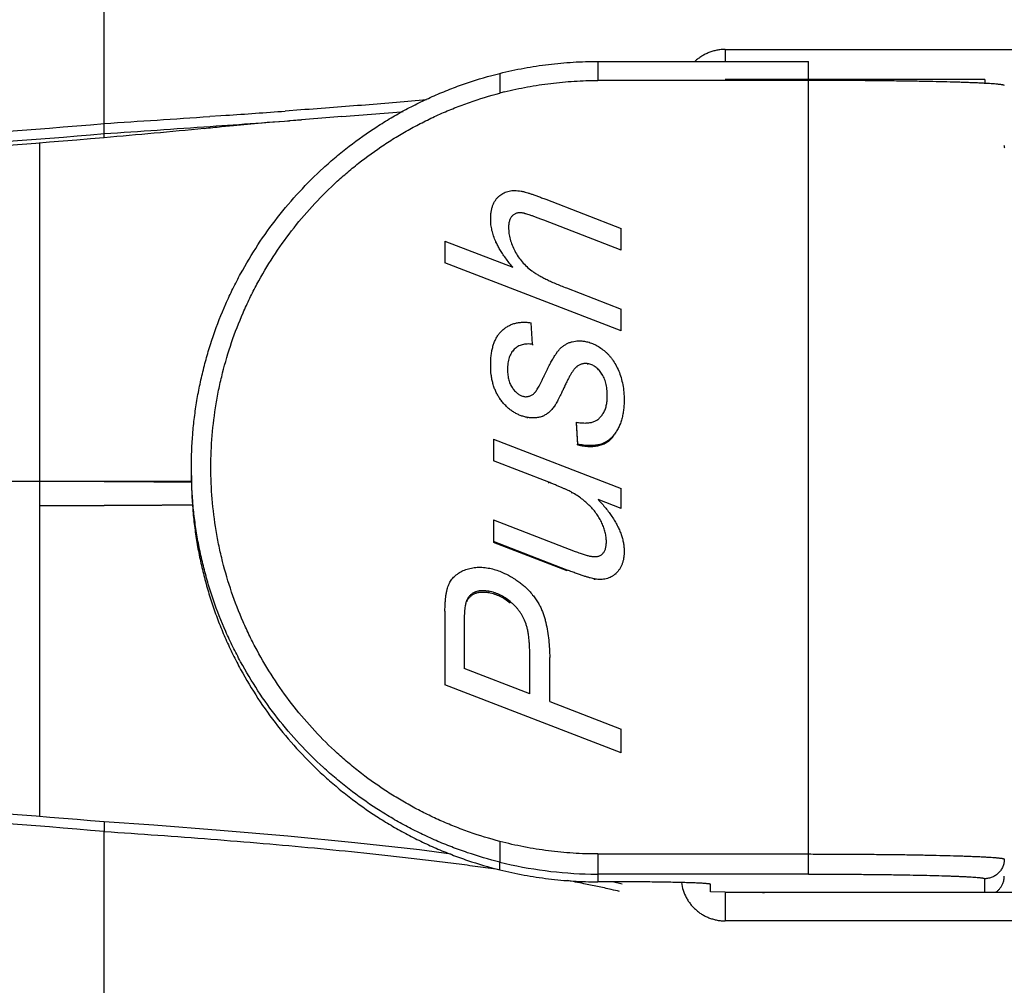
# Paper-space layout 'DRW0010_1_1' of a CAD drawing. Header units: millimetres. Extents: x 0 to 420, y 0 to 297.
# Tile 56 of 108: x 158.91 to 161.92, y 162.65 to 165.61. Entities that reach past the tile are written whole.
import ezdxf

# ---------------------------------------------------------------- set-up
doc = ezdxf.new("R2010")
doc.units = ezdxf.units.MM
doc.header["$LTSCALE"] = 23.1
doc.layers.get('0').update_dxf_attribs({"linetype": 'CONTINUOUS'})
doc.layers.add('COURBES', color=7, linetype='CONTINUOUS')
doc.layers.add('DIM_PILOTEES', color=7, linetype='CONTINUOUS')
doc.styles.get("Standard").update_dxf_attribs({"font": 'txt', "width": 0.7})
doc.dimstyles.new('DIMSTYLE_6', dxfattribs={"dimtxt": 2.5, "dimasz": 3.5, "dimexe": 2, "dimexo": 0, "dimtad": 1, "dimlfac": 3.333333, "dimdsep": 46, "dimtxsty": 'Standard', "dimblk": '_FILLED', "dimblk1": '_FILLED', "dimblk2": '_FILLED', "dimcen": 0.09, "dimazin": 2, "dimtp": 0.2, "dimtm": 0.2, "dimtfac": 1, "dimtofl": 0, "dimtmove": 0, "dimatfit": 3, "dimldrblk": '_FILLED', "dimfxl": 0, "dimtolj": 1, "dimarcsym": 0})

# ---------------------------------------------------------------- blocks, each defined once
blk = doc.blocks.new('_FILLED')
at = {"color": 0, "linetype": 'ByBlock'}
blk.add_solid([(0, 0), (-1, 0.14286), (-1, -0.14286)], dxfattribs=at)
blk = doc.blocks.new('*D13')
at = {"layer": 'DIM_PILOTEES', "color": 2, "linetype": 'Continuous'}
for p, q in [((157.3808, 157.7826), (157.3808, 165.2826)), ((157.3808, 165.2826), (157.3808, 155.6826)), ((157.3808, 144.6294), (157.3808, 155.6826)), ((149.4896, 153.5826), (159.3808, 153.5826)), ((157.3808, 153.5826), (157.3808, 144.6294))]:
    blk.add_line(p, q, dxfattribs=at)
at = {"layer": 'DIM_PILOTEES', "color": 2, "linetype": 'Continuous', "xscale": 3.5, "yscale": 3.5, "zscale": 3.5}
for p, rotation in [((157.3808, 157.7826), 270), ((157.3808, 153.5826), 90)]:
    blk.add_blockref('_FILLED', p, dxfattribs=dict(at, rotation=rotation))
at = {"layer": 'DIM_PILOTEES', "color": 2, "linetype": 'Continuous', "insert": (154.2558, 148.0222), "char_height": 2.5, "width": 5.089286, "attachment_point": 3, "rotation": 90, "line_spacing_factor": 0.9}
blk.add_mtext('{\\ftxt;\\W0.0001;\\H0.0001;\\~}{\\ftxt;\\W1.3571428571;\\H2.5; }{\\ftxt;\\W0.0001;\\H0.0001;\\~}', dxfattribs=at)

psp = doc.layouts.new('DRW0010_1_1')

# ---------------------------------------------------------------- linework, layer by layer
at = {"color": 7, "linetype": 'Continuous'}
for p, q in [((159.1681, 165.248), (159.1681, 167.2901)), ((161.0696, 165.5173), (162.5104, 165.5173)), ((161.0696, 165.5173), (161.0696, 165.4808)), ((160.6796, 165.4808), (161.3246, 165.4808)), ((160.6796, 165.4808), (160.6796, 165.4224)), ((161.3246, 162.9916), (161.3246, 165.4808)), ((160.3796, 165.4441), (160.3796, 165.3838)), ((161.3246, 165.4224), (160.6796, 165.4224)), ((161.8646, 165.425), (161.0696, 165.425)), ((161.8646, 165.425), (161.8646, 165.4148)), ((159.7702, 165.332), (159.722, 165.3285)), ((159.525, 165.3145), (159.491, 165.3121)), ((159.5404, 165.3155), (159.525, 165.3145)), ((159.8957, 165.3115), (159.7353, 165.2991)), ((158.9695, 165.2316), (158.9695, 163.1677)), ((160.5205, 165.0583), (160.7514, 164.9693)), ((160.7514, 164.9027), (160.5146, 164.9941)), ((160.7514, 164.9027), (160.7514, 164.9693)), ((160.2114, 164.9301), (160.4188, 164.8505)), ((160.2114, 164.9301), (160.2114, 164.8635)), ((160.3672, 164.9264), (160.3672, 164.9288)), ((160.7514, 164.6556), (160.2114, 164.8635)), ((160.5835, 164.7868), (160.7514, 164.7223)), ((160.7514, 164.6556), (160.7514, 164.7223)), ((160.4796, 164.6144), (160.4752, 164.6804)), ((160.4238, 164.5967), (160.4238, 164.599)), ((160.4796, 164.6144), (160.4796, 164.6121)), ((160.6167, 164.5447), (160.6167, 164.5471)), ((160.6494, 164.5523), (160.6494, 164.5547)), ((160.691, 164.5229), (160.691, 164.5252)), ((160.5787, 164.4849), (160.5787, 164.4872)), ((160.3796, 164.4454), (160.3796, 164.4478)), ((160.3845, 164.4387), (160.3845, 164.4411)), ((160.5469, 164.4253), (160.5469, 164.4229)), ((160.4641, 164.388), (160.4641, 164.3903)), ((160.5113, 164.392), (160.5113, 164.3944)), ((160.6137, 164.3757), (160.6177, 164.3084)), ((160.6137, 164.3757), (160.6137, 164.3734)), ((160.6137, 164.3734), (160.6177, 164.306)), ((160.7269, 164.3316), (160.7269, 164.334)), ((160.3602, 164.3236), (160.7514, 164.1729)), ((160.3602, 164.3236), (160.3602, 164.2569)), ((160.6177, 164.306), (160.6177, 164.3084)), ((159.4346, 164.2126), (159.4346, 164.2362)), ((160.5293, 164.1918), (160.3602, 164.2569)), ((160.5293, 164.1894), (160.5293, 164.1918)), ((160.7514, 164.1114), (160.7514, 164.1729)), ((160.6004, 164.1582), (160.6004, 164.1605)), ((160.7514, 164.1114), (160.6807, 164.1386)), ((160.3602, 164.0765), (160.6103, 163.9801)), ((160.3602, 164.0765), (160.3602, 164.0098)), ((160.586, 163.9229), (160.3602, 164.0098)), ((160.586, 163.9205), (160.3602, 164.0075)), ((160.586, 163.9205), (160.586, 163.9229)), ((160.7344, 163.9096), (160.7344, 163.9119)), ((160.6707, 163.8931), (160.6707, 163.8954)), ((160.3029, 163.8549), (160.3029, 163.8509)), ((160.3459, 163.8577), (160.3459, 163.8538)), ((160.3796, 163.8428), (160.3796, 163.8467)), ((160.2781, 163.8303), (160.2781, 163.8263)), ((160.4107, 163.8267), (160.4107, 163.8228)), ((160.2114, 163.7971), (160.2114, 163.5717)), ((160.27, 163.7595), (160.27, 163.6211)), ((160.4563, 163.7668), (160.4563, 163.7629)), ((160.4711, 163.5436), (160.4711, 163.6626)), ((160.5323, 163.52), (160.5323, 163.6551)), ((160.4711, 163.5436), (160.27, 163.6211)), ((160.7514, 163.3635), (160.2114, 163.5717)), ((160.5323, 163.52), (160.7514, 163.4357)), ((160.7514, 163.3635), (160.7514, 163.4357)), ((159.1681, 163.1513), (159.1681, 163.122)), ((159.1681, 163.1513), (159.1681, 163.122)), ((159.1681, 160.9422), (159.1681, 163.122)), ((160.3796, 163.0918), (160.3796, 163.0283)), ((160.3795, 163.0047), (160.3795, 163.0283)), ((160.6796, 163.0532), (161.3246, 163.0532)), ((160.6796, 163.0532), (160.6796, 162.9681)), ((161.3246, 162.9916), (160.6796, 162.9916)), ((160.7246, 162.9681), (160.6796, 162.9681)), ((160.7546, 162.9607), (160.7244, 162.9676)), ((161.8646, 162.9359), (161.8646, 162.9775)), ((161.0246, 162.9373), (161.0246, 162.9602)), ((161.0696, 162.9359), (161.0246, 162.9373)), ((161.0696, 162.9359), (162.4864, 162.9359)), ((161.0696, 162.9359), (161.0696, 162.8482)), ((162.5226, 162.8482), (161.0696, 162.8482))]:
    psp.add_line(p, q, dxfattribs=at)
for points in [[(159.8957, 165.3115), (160.0775, 165.3265), (160.0836, 165.327)], [(159.5271, 165.281), (159.5633, 165.2845), (159.617, 165.2894), (159.6744, 165.2942), (159.7353, 165.2991)], [(160.2303, 163.0529), (160.1333, 163.0656), (159.9356, 163.0877), (159.7301, 163.1077), (159.5224, 163.1255), (159.3193, 163.141), (159.1681, 163.1513)]]:
    psp.add_lwpolyline(points, dxfattribs=at)
for centre, radius, start, end in [((160.6807, 164.2311), 1.1913, 103.9698, 104.6395), ((156.0264, 216.0445), 50.8505, 273.96255, 274.16764), ((156.9725, 190.4651), 25.2701, 271.93521, 274.98446), ((153.5195, 252.5888), 87.4807, 273.702163, 273.914115), ((156.0814, 214.2854), 49.1223, 273.98215, 274.30856), ((156.9725, 190.4644), 25.3001, 271.93521, 274.97853), ((153.7451, 247.8387), 82.7568, 273.757211, 273.982492), ((156.1656, 199.8787), 34.7606, 274.95523, 275.46053), ((157.0811, 190.1829), 25.0218, 275.48635, 275.60997), ((156.9725, 190.4526), 25.3001, 271.93448, 274.97854), ((160.4451, 164.5937), 0.0861, 133.6253, 139.5206), ((160.4951, 164.5273), 0.1403, 214.5234, 217.9057), ((156.9725, 137.9467), 25.3001, 85.02147, 88.06479), ((156.9725, 137.9475), 25.2701, 85.01554, 88.06479), ((160.6804, 164.241), 1.2494, 256.0686, 268.993), ((159.8667, 159.0687), 3.969, 78.81, 79.5658), ((160.6796, 164.2231), 1.2315, 269.0162, 269.9997), ((159.9812, 159.6511), 3.3754, 78.083, 78.7981), ((160.0853, 160.1463), 2.8694, 77.2031, 78.0753), ((160.1745, 160.5421), 2.4636, 76.5857, 77.1861), ((161.1901, 162.9931), 0.058, 263.9237, 269.9536)]:
    psp.add_arc(centre, radius, start, end, dxfattribs=at)
for points, knots in [([(161.0696, 165.5173), (161.0653, 165.5173), (161.0569, 165.5169), (161.0444, 165.5151), (161.032, 165.5121), (161.02, 165.508), (161.0085, 165.5028), (160.9974, 165.4966), (160.987, 165.4894), (160.9806, 165.4839), (160.9775, 165.4811)], [0, 0, 0, 0, 0.12503, 0.250073, 0.375174, 0.500309, 0.625414, 0.750421, 0.875282, 1, 1, 1, 1]), ([(160.3796, 165.444), (160.4041, 165.4501), (160.4535, 165.4608), (160.5284, 165.4723), (160.6038, 165.4792), (160.6543, 165.4808), (160.6796, 165.4808)], [0, 0, 0, 0, 0.25, 0.500006, 0.750005, 1, 1, 1, 1]), ([(159.4346, 164.2362), (159.4346, 164.2706), (159.4367, 164.3222), (159.4438, 164.3906), (159.4513, 164.4418), (159.4609, 164.4925), (159.4726, 164.5429), (159.4863, 164.5927), (159.5074, 164.6582), (159.5326, 164.7223), (159.5616, 164.7847), (159.5932, 164.8459), (159.6375, 164.9198), (159.6977, 165.0038), (159.7648, 165.0825), (159.8258, 165.1432), (159.8776, 165.1886), (159.9312, 165.2319), (159.9874, 165.2717), (160.046, 165.308), (160.091, 165.3333), (160.137, 165.3568), (160.184, 165.3783), (160.2318, 165.3979), (160.2966, 165.4213), (160.3462, 165.4358), (160.3795, 165.4441)], [0, 0, 0, 0, 0.062427, 0.093685, 0.124954, 0.156225, 0.187489, 0.218745, 0.249995, 0.312472, 0.343718, 0.374967, 0.437458, 0.499952, 0.562449, 0.624945, 0.656197, 0.687448, 0.749937, 0.781193, 0.812456, 0.843728, 0.875008, 0.906286, 0.937553, 1, 1, 1, 1]), ([(160.3931, 165.3871), (160.4165, 165.393), (160.4636, 165.4032), (160.5352, 165.4142), (160.6072, 165.4209), (160.6554, 165.4224), (160.6796, 165.4224)], [0, 0, 0, 0, 0.25, 0.500006, 0.750005, 1, 1, 1, 1]), ([(161.9246, 165.4067), (161.9246, 165.4067), (161.9245, 165.4069), (161.9244, 165.4071), (161.9241, 165.4073), (161.9238, 165.4074), (161.9234, 165.4076), (161.9229, 165.4078), (161.9223, 165.408), (161.9213, 165.4083), (161.9199, 165.4086), (161.9179, 165.409), (161.9156, 165.4094), (161.9129, 165.4097), (161.9098, 165.4101), (161.9064, 165.4105), (161.9027, 165.4109), (161.897, 165.4114), (161.889, 165.412), (161.8784, 165.4127), (161.8665, 165.4134), (161.8533, 165.4141), (161.8388, 165.4148), (161.823, 165.4154), (161.8061, 165.416), (161.7812, 165.4169), (161.7475, 165.4178), (161.704, 165.4189), (161.6568, 165.4198), (161.6065, 165.4205), (161.5534, 165.4212), (161.4982, 165.4217), (161.4412, 165.4221), (161.3832, 165.4223), (161.3442, 165.4224), (161.3246, 165.4224)], [0, 0, 0, 0, 0.00033, 0.000723, 0.00122, 0.00184, 0.002593, 0.003485, 0.004518, 0.005694, 0.00848, 0.011848, 0.015797, 0.020329, 0.025442, 0.031133, 0.037401, 0.044243, 0.05964, 0.077305, 0.097207, 0.119291, 0.143489, 0.169738, 0.197971, 0.228123, 0.293921, 0.366561, 0.445298, 0.52934, 0.617898, 0.710157, 0.805213, 0.902137, 1, 1, 1, 1]), ([(160.3796, 163.0918), (160.3482, 163.1), (160.3016, 163.1142), (160.2408, 163.137), (160.1959, 163.156), (160.1519, 163.1767), (160.1087, 163.1993), (160.0665, 163.2236), (160.0116, 163.2583), (159.959, 163.2964), (159.9088, 163.3376), (159.8603, 163.3808), (159.8032, 163.4385), (159.7405, 163.5131), (159.6842, 163.5926), (159.6428, 163.6625), (159.6133, 163.7202), (159.5861, 163.7792), (159.5568, 163.8549), (159.5337, 163.9328), (159.5192, 163.996), (159.5072, 164.0598), (159.4972, 164.1404), (159.4932, 164.2378), (159.4972, 164.3351), (159.5072, 164.4157), (159.5192, 164.4795), (159.5337, 164.5427), (159.5567, 164.6206), (159.5861, 164.6963), (159.6132, 164.7553), (159.6428, 164.8131), (159.6842, 164.8829), (159.7405, 164.9625), (159.8032, 165.0371), (159.8603, 165.0947), (159.9088, 165.138), (159.9589, 165.1791), (160.0116, 165.2172), (160.0665, 165.2519), (160.1087, 165.2762), (160.1519, 165.2988), (160.1959, 165.3196), (160.2408, 165.3385), (160.3016, 165.3613), (160.3482, 165.3756), (160.3796, 165.3838)], [0, 0, 0, 0, 0.031225, 0.046859, 0.062498, 0.078138, 0.093774, 0.109406, 0.125034, 0.156279, 0.171905, 0.187531, 0.218779, 0.250027, 0.281273, 0.312519, 0.328145, 0.343771, 0.375016, 0.40626, 0.421885, 0.43751, 0.468754, 0.499997, 0.53124, 0.562484, 0.578109, 0.593734, 0.624978, 0.656223, 0.671848, 0.687474, 0.71872, 0.749967, 0.781215, 0.812463, 0.82809, 0.843716, 0.874962, 0.890591, 0.906223, 0.92186, 0.937501, 0.953141, 0.968775, 1, 1, 1, 1]), ([(160.1552, 165.3628), (160.1244, 165.3601), (160.062, 165.3548), (159.967, 165.347), (159.8694, 165.3394), (159.8035, 165.3345), (159.7702, 165.332)], [0, 0, 0, 0, 0.239584, 0.486638, 0.740375, 1, 1, 1, 1]), ([(161.9258, 165.215), (161.9254, 165.2164), (161.9248, 165.2192), (161.9246, 165.222), (161.9246, 165.2234)], [0, 0, 0, 0, 0.507023, 1, 1, 1, 1]), ([(160.379, 165.0698), (160.381, 165.0715), (160.3854, 165.0746), (160.3924, 165.0785), (160.3999, 165.0815), (160.4079, 165.0837), (160.4164, 165.085), (160.4254, 165.0854), (160.4349, 165.0849), (160.4413, 165.084), (160.4446, 165.0834)], [0, 0, 0, 0, 0.115851, 0.231132, 0.347515, 0.466651, 0.59011, 0.719329, 0.855587, 1, 1, 1, 1]), ([(160.4446, 165.0834), (160.4455, 165.0833), (160.4474, 165.0829), (160.4504, 165.0822), (160.4537, 165.0814), (160.4586, 165.0801), (160.4654, 165.0781), (160.4726, 165.0757), (160.4789, 165.0736), (160.486, 165.0711), (160.4954, 165.0677), (160.5076, 165.0632), (160.516, 165.06), (160.5205, 165.0583)], [0, 0, 0, 0, 0.035053, 0.073646, 0.115816, 0.161595, 0.264082, 0.381291, 0.445463, 0.513368, 0.660437, 0.822612, 1, 1, 1, 1]), ([(160.3514, 164.9975), (160.3514, 165.0015), (160.3517, 165.0093), (160.3529, 165.0206), (160.3551, 165.031), (160.3581, 165.0405), (160.362, 165.0492), (160.3668, 165.057), (160.3724, 165.0639), (160.3767, 165.0679), (160.379, 165.0698)], [0, 0, 0, 0, 0.151416, 0.292601, 0.42465, 0.54885, 0.666704, 0.779916, 0.890359, 1, 1, 1, 1]), ([(160.3672, 164.9288), (160.3647, 164.9345), (160.3602, 164.9458), (160.356, 164.9603), (160.3536, 164.9718), (160.3523, 164.9804), (160.3516, 164.9889), (160.3514, 164.9946), (160.3514, 164.9975)], [0, 0, 0, 0, 0.261909, 0.513716, 0.636805, 0.758562, 0.879459, 1, 1, 1, 1]), ([(160.4184, 165.0085), (160.4174, 165.0076), (160.4155, 165.0055), (160.413, 165.0021), (160.4109, 164.9981), (160.4092, 164.9938), (160.4079, 164.989), (160.4069, 164.9838), (160.4064, 164.9782), (160.4063, 164.9744), (160.4063, 164.9724)], [0, 0, 0, 0, 0.105459, 0.213445, 0.325786, 0.444076, 0.569654, 0.703613, 0.84683, 1, 1, 1, 1]), ([(160.4497, 165.0162), (160.4482, 165.0165), (160.4452, 165.0169), (160.4408, 165.0171), (160.4365, 165.0168), (160.4324, 165.0161), (160.4286, 165.0149), (160.4249, 165.0132), (160.4215, 165.0111), (160.4194, 165.0094), (160.4184, 165.0085)], [0, 0, 0, 0, 0.138921, 0.271326, 0.398263, 0.52097, 0.640871, 0.759545, 0.87868, 1, 1, 1, 1]), ([(160.5146, 164.9941), (160.5105, 164.9957), (160.5027, 164.9987), (160.4917, 165.0028), (160.4818, 165.0064), (160.4731, 165.0094), (160.4655, 165.0119), (160.46, 165.0137), (160.4562, 165.0147), (160.4538, 165.0154), (160.4517, 165.0159), (160.4503, 165.0161), (160.4497, 165.0162)], [0, 0, 0, 0, 0.191259, 0.363681, 0.51721, 0.65179, 0.767376, 0.863933, 0.905074, 0.941458, 0.973094, 1, 1, 1, 1]), ([(160.4063, 164.9724), (160.4063, 164.9693), (160.4065, 164.9632), (160.4074, 164.9541), (160.4089, 164.9451), (160.4118, 164.9329), (160.4169, 164.9177), (160.4223, 164.9059), (160.4253, 164.9001)], [0, 0, 0, 0, 0.12068, 0.241573, 0.363241, 0.486212, 0.73786, 1, 1, 1, 1]), ([(160.3796, 164.9051), (160.3772, 164.9091), (160.3729, 164.9169), (160.369, 164.9249), (160.3672, 164.9288)], [0, 0, 0, 0, 0.517572, 1, 1, 1, 1]), ([(160.4188, 164.8505), (160.4149, 164.8552), (160.4074, 164.8645), (160.397, 164.8784), (160.3877, 164.8918), (160.3821, 164.9007), (160.3796, 164.9051)], [0, 0, 0, 0, 0.273535, 0.531297, 0.773392, 1, 1, 1, 1]), ([(160.4253, 164.9001), (160.4285, 164.8941), (160.4353, 164.8825), (160.4475, 164.8665), (160.4615, 164.852), (160.4719, 164.8435), (160.4774, 164.8394)], [0, 0, 0, 0, 0.251269, 0.499019, 0.747304, 1, 1, 1, 1]), ([(160.4774, 164.8394), (160.4803, 164.8373), (160.4865, 164.8329), (160.4967, 164.8267), (160.5081, 164.8203), (160.5208, 164.8138), (160.5347, 164.8072), (160.5498, 164.8005), (160.5662, 164.7936), (160.5776, 164.7891), (160.5835, 164.7868)], [0, 0, 0, 0, 0.091431, 0.192035, 0.302083, 0.421787, 0.551311, 0.690787, 0.84032, 1, 1, 1, 1]), ([(160.3856, 164.656), (160.3885, 164.6587), (160.3943, 164.6637), (160.404, 164.6699), (160.4142, 164.6749), (160.4252, 164.6786), (160.4368, 164.681), (160.449, 164.6821), (160.4619, 164.6819), (160.4707, 164.681), (160.4752, 164.6804)], [0, 0, 0, 0, 0.120981, 0.239455, 0.357312, 0.476455, 0.598714, 0.725769, 0.859106, 1, 1, 1, 1]), ([(160.3514, 164.5501), (160.3514, 164.5555), (160.3517, 164.5659), (160.3529, 164.581), (160.3551, 164.595), (160.3582, 164.608), (160.3621, 164.62), (160.367, 164.6309), (160.3727, 164.6408), (160.3772, 164.6468), (160.3796, 164.6496)], [0, 0, 0, 0, 0.152882, 0.296205, 0.430588, 0.556779, 0.67567, 0.78832, 0.895962, 1, 1, 1, 1]), ([(160.4238, 164.599), (160.422, 164.5974), (160.4188, 164.5938), (160.4145, 164.5877), (160.4109, 164.5809), (160.408, 164.5733), (160.4057, 164.5651), (160.4041, 164.5561), (160.4032, 164.5464), (160.403, 164.5397), (160.403, 164.5362)], [0, 0, 0, 0, 0.106, 0.214348, 0.326816, 0.445008, 0.570323, 0.703956, 0.846904, 1, 1, 1, 1]), ([(160.4796, 164.6144), (160.4767, 164.6148), (160.4712, 164.6153), (160.463, 164.6153), (160.4553, 164.6145), (160.4481, 164.613), (160.4413, 164.6107), (160.4349, 164.6076), (160.4291, 164.6037), (160.4255, 164.6007), (160.4238, 164.599)], [0, 0, 0, 0, 0.143994, 0.279477, 0.407776, 0.530416, 0.649099, 0.765664, 0.882007, 1, 1, 1, 1]), ([(160.515, 164.5172), (160.5177, 164.5228), (160.5228, 164.5335), (160.5293, 164.5464), (160.5343, 164.5559), (160.5378, 164.5624), (160.5413, 164.5685), (160.5446, 164.5742), (160.5479, 164.5794), (160.551, 164.5842), (160.554, 164.5886), (160.5569, 164.5926), (160.5596, 164.5962), (160.5623, 164.5993), (160.5648, 164.602), (160.5666, 164.6036), (160.5674, 164.6043)], [0, 0, 0, 0, 0.182231, 0.348033, 0.424766, 0.497384, 0.565889, 0.630286, 0.690582, 0.74679, 0.798929, 0.847024, 0.891114, 0.931252, 0.967512, 1, 1, 1, 1]), ([(160.5674, 164.6043), (160.5699, 164.6065), (160.5751, 164.6104), (160.5834, 164.6155), (160.5921, 164.6195), (160.6013, 164.6224), (160.6108, 164.6242), (160.6208, 164.6249), (160.6311, 164.6246), (160.6381, 164.6237), (160.6417, 164.623)], [0, 0, 0, 0, 0.125224, 0.247086, 0.367194, 0.487243, 0.608947, 0.733967, 0.863852, 1, 1, 1, 1]), ([(160.6417, 164.623), (160.6441, 164.6226), (160.649, 164.6215), (160.6588, 164.6186), (160.671, 164.6135), (160.6853, 164.6053), (160.6943, 164.5986), (160.6988, 164.595)], [0, 0, 0, 0, 0.11619, 0.234003, 0.476412, 0.730889, 1, 1, 1, 1]), ([(160.6988, 164.595), (160.7012, 164.5931), (160.7058, 164.5891), (160.7123, 164.5826), (160.7184, 164.5755), (160.7262, 164.5653), (160.7351, 164.5511), (160.7409, 164.5389), (160.7435, 164.5325)], [0, 0, 0, 0, 0.116982, 0.235491, 0.355948, 0.478746, 0.732685, 1, 1, 1, 1]), ([(160.3796, 164.4478), (160.3772, 164.4512), (160.3728, 164.4583), (160.3671, 164.4695), (160.3622, 164.4814), (160.3582, 164.4939), (160.3552, 164.5071), (160.3522, 164.5258), (160.3514, 164.5403), (160.3514, 164.5501)], [0, 0, 0, 0, 0.115485, 0.23223, 0.351033, 0.472646, 0.597764, 0.727016, 1, 1, 1, 1]), ([(160.403, 164.5362), (160.403, 164.5307), (160.4036, 164.52), (160.4061, 164.5072), (160.4091, 164.4978), (160.4119, 164.4913), (160.4151, 164.4853), (160.4175, 164.4815), (160.4188, 164.4797)], [0, 0, 0, 0, 0.278886, 0.535238, 0.656459, 0.773842, 0.888101, 1, 1, 1, 1]), ([(160.6167, 164.5471), (160.616, 164.5466), (160.6146, 164.5455), (160.6126, 164.5437), (160.6105, 164.5416), (160.6084, 164.5392), (160.6062, 164.5365), (160.604, 164.5335), (160.6017, 164.5302), (160.5985, 164.5252), (160.5943, 164.5183), (160.5893, 164.509), (160.584, 164.4985), (160.5805, 164.4911), (160.5787, 164.4872)], [0, 0, 0, 0, 0.034794, 0.07277, 0.114121, 0.158996, 0.207514, 0.25977, 0.31584, 0.375789, 0.507519, 0.655307, 0.819403, 1, 1, 1, 1]), ([(160.6494, 164.5547), (160.648, 164.5549), (160.6452, 164.5553), (160.6409, 164.5554), (160.6367, 164.5551), (160.6326, 164.5544), (160.6285, 164.5532), (160.6244, 164.5516), (160.6205, 164.5495), (160.6179, 164.5479), (160.6167, 164.5471)], [0, 0, 0, 0, 0.124692, 0.247274, 0.368809, 0.490413, 0.613224, 0.738373, 0.866954, 1, 1, 1, 1]), ([(160.691, 164.5252), (160.6896, 164.5273), (160.6867, 164.5311), (160.682, 164.5365), (160.6771, 164.5412), (160.672, 164.5452), (160.6667, 164.5486), (160.6611, 164.5513), (160.6554, 164.5534), (160.6514, 164.5543), (160.6494, 164.5547)], [0, 0, 0, 0, 0.14291, 0.278264, 0.407082, 0.530554, 0.650035, 0.767024, 0.883129, 1, 1, 1, 1]), ([(160.4856, 164.4652), (160.4861, 164.4656), (160.487, 164.4665), (160.4883, 164.4681), (160.4897, 164.4699), (160.4911, 164.472), (160.4927, 164.4744), (160.4949, 164.478), (160.498, 164.4831), (160.5018, 164.4902), (160.5059, 164.4982), (160.5104, 164.5073), (160.5134, 164.5138), (160.515, 164.5172)], [0, 0, 0, 0, 0.03032, 0.064608, 0.102979, 0.145522, 0.19231, 0.243401, 0.358684, 0.491719, 0.642788, 0.81214, 1, 1, 1, 1]), ([(160.7087, 164.4558), (160.7087, 164.4594), (160.7085, 164.4664), (160.7077, 164.4766), (160.7063, 164.4862), (160.7044, 164.4952), (160.7019, 164.5036), (160.6989, 164.5114), (160.6953, 164.5186), (160.6925, 164.5231), (160.691, 164.5252)], [0, 0, 0, 0, 0.147894, 0.288047, 0.420945, 0.547157, 0.667345, 0.782279, 0.892835, 1, 1, 1, 1]), ([(160.7435, 164.5325), (160.7463, 164.5258), (160.7511, 164.5121), (160.7564, 164.4903), (160.7596, 164.4673), (160.7603, 164.4515), (160.7603, 164.4434)], [0, 0, 0, 0, 0.236053, 0.480067, 0.734052, 1, 1, 1, 1]), ([(160.4188, 164.4797), (160.4201, 164.4779), (160.4227, 164.4745), (160.4268, 164.4699), (160.431, 164.4658), (160.4352, 164.4623), (160.4396, 164.4595), (160.444, 164.4572), (160.4485, 164.4555), (160.4515, 164.4548), (160.4531, 164.4545)], [0, 0, 0, 0, 0.151742, 0.293793, 0.426987, 0.552304, 0.670884, 0.784031, 0.893207, 1, 1, 1, 1]), ([(160.5787, 164.4872), (160.5769, 164.4833), (160.5734, 164.4759), (160.5684, 164.4653), (160.5637, 164.4559), (160.5596, 164.4476), (160.5558, 164.4404), (160.5529, 164.4351), (160.5508, 164.4315), (160.5494, 164.4292), (160.5481, 164.4271), (160.5473, 164.4259), (160.5469, 164.4253)], [0, 0, 0, 0, 0.185161, 0.35306, 0.503726, 0.637189, 0.753487, 0.852667, 0.895859, 0.934801, 0.969508, 1, 1, 1, 1]), ([(160.4531, 164.4545), (160.4546, 164.4542), (160.4576, 164.4538), (160.4621, 164.4538), (160.4664, 164.4544), (160.4706, 164.4554), (160.4746, 164.4571), (160.4784, 164.4592), (160.4822, 164.4619), (160.4845, 164.464), (160.4856, 164.4652)], [0, 0, 0, 0, 0.12991, 0.254238, 0.375017, 0.494409, 0.614603, 0.737698, 0.865608, 1, 1, 1, 1]), ([(160.6959, 164.4024), (160.697, 164.4042), (160.6991, 164.4079), (160.7017, 164.4138), (160.7039, 164.42), (160.7063, 164.4289), (160.7082, 164.4408), (160.7087, 164.4507), (160.7087, 164.4558)], [0, 0, 0, 0, 0.113821, 0.229293, 0.347281, 0.468583, 0.723816, 1, 1, 1, 1]), ([(160.4641, 164.3903), (160.4603, 164.391), (160.4527, 164.3927), (160.4417, 164.3964), (160.431, 164.4011), (160.4208, 164.4069), (160.411, 164.4139), (160.4017, 164.4219), (160.3927, 164.431), (160.3872, 164.4376), (160.3845, 164.4411)], [0, 0, 0, 0, 0.120827, 0.240504, 0.360224, 0.481191, 0.604578, 0.731502, 0.862996, 1, 1, 1, 1]), ([(160.5469, 164.4253), (160.5444, 164.4218), (160.5393, 164.4151), (160.532, 164.4078), (160.5259, 164.4028), (160.5212, 164.3996), (160.5164, 164.3967), (160.513, 164.3951), (160.5113, 164.3944)], [0, 0, 0, 0, 0.270711, 0.524689, 0.6467, 0.766132, 0.883655, 1, 1, 1, 1]), ([(160.7603, 164.4434), (160.7603, 164.4379), (160.7599, 164.4271), (160.7584, 164.4113), (160.7558, 164.3964), (160.7522, 164.3822), (160.7475, 164.3689), (160.7417, 164.3564), (160.7349, 164.3447), (160.7297, 164.3374), (160.7269, 164.334)], [0, 0, 0, 0, 0.142048, 0.277541, 0.407199, 0.531842, 0.652391, 0.769861, 0.885348, 1, 1, 1, 1]), ([(160.5113, 164.3944), (160.5096, 164.3936), (160.5061, 164.3923), (160.5006, 164.3907), (160.495, 164.3896), (160.4871, 164.3886), (160.4767, 164.3885), (160.4684, 164.3896), (160.4641, 164.3903)], [0, 0, 0, 0, 0.116705, 0.234421, 0.353909, 0.475871, 0.729563, 1, 1, 1, 1]), ([(160.6627, 164.3759), (160.6644, 164.3763), (160.6677, 164.3773), (160.6724, 164.3794), (160.677, 164.382), (160.6813, 164.3851), (160.6853, 164.3887), (160.6905, 164.3942), (160.6939, 164.399), (160.6959, 164.4024)], [0, 0, 0, 0, 0.11968, 0.238194, 0.356914, 0.477227, 0.600486, 0.727973, 1, 1, 1, 1]), ([(160.6137, 164.3757), (160.6183, 164.3749), (160.6251, 164.374), (160.634, 164.3733), (160.6403, 164.3732), (160.6463, 164.3733), (160.6538, 164.374), (160.6592, 164.375), (160.6627, 164.3759)], [0, 0, 0, 0, 0.283556, 0.416604, 0.543951, 0.665747, 0.782194, 1, 1, 1, 1]), ([(160.7269, 164.334), (160.7255, 164.3323), (160.7226, 164.329), (160.7179, 164.3244), (160.7129, 164.3203), (160.7076, 164.3167), (160.7019, 164.3135), (160.6959, 164.3108), (160.6895, 164.3085), (160.6805, 164.306), (160.6682, 164.3041), (160.6525, 164.3037), (160.6354, 164.305), (160.6237, 164.3071), (160.6177, 164.3084)], [0, 0, 0, 0, 0.055667, 0.110543, 0.165018, 0.219492, 0.274364, 0.330027, 0.386858, 0.44521, 0.567689, 0.699829, 0.843455, 1, 1, 1, 1]), ([(160.6177, 164.306), (160.6237, 164.3047), (160.6354, 164.3027), (160.6525, 164.3013), (160.6682, 164.3017), (160.6805, 164.3037), (160.6895, 164.3061), (160.6959, 164.3084), (160.7019, 164.3112), (160.7076, 164.3143), (160.7129, 164.318), (160.7179, 164.3221), (160.7226, 164.3266), (160.7255, 164.3299), (160.7269, 164.3316)], [0, 0, 0, 0, 0.156545, 0.300171, 0.432311, 0.55479, 0.613142, 0.669973, 0.725636, 0.780508, 0.834982, 0.889457, 0.944333, 1, 1, 1, 1]), ([(160.3795, 163.0283), (160.3462, 163.0366), (160.2966, 163.0511), (160.2318, 163.0745), (160.184, 163.0941), (160.137, 163.1156), (160.091, 163.1391), (160.046, 163.1644), (159.9874, 163.2007), (159.9312, 163.2405), (159.8776, 163.2838), (159.8258, 163.3292), (159.7648, 163.3899), (159.6977, 163.4686), (159.6375, 163.5526), (159.5932, 163.6265), (159.5616, 163.6876), (159.5326, 163.75), (159.5074, 163.8142), (159.4863, 163.8797), (159.4726, 163.9295), (159.4609, 163.9798), (159.4513, 164.0306), (159.4438, 164.0817), (159.4367, 164.1502), (159.4346, 164.2018), (159.4346, 164.2362)], [0, 0, 0, 0, 0.062447, 0.093714, 0.124992, 0.156272, 0.187544, 0.218807, 0.250063, 0.312552, 0.343803, 0.375055, 0.437551, 0.500048, 0.562542, 0.625033, 0.656282, 0.687528, 0.750005, 0.781255, 0.812511, 0.843775, 0.875046, 0.906315, 0.937573, 1, 1, 1, 1]), ([(159.4346, 164.2126), (159.4346, 164.1782), (159.4367, 164.1266), (159.4438, 164.0581), (159.4513, 164.007), (159.4609, 163.9563), (159.4726, 163.906), (159.4863, 163.8562), (159.5022, 163.807), (159.52, 163.7586), (159.5398, 163.7109), (159.5616, 163.6641), (159.5932, 163.6029), (159.6375, 163.529), (159.6977, 163.445), (159.7648, 163.3663), (159.8259, 163.3056), (159.8776, 163.2602), (159.9312, 163.217), (159.9874, 163.1771), (160.046, 163.1409), (160.091, 163.1155), (160.137, 163.0921), (160.184, 163.0705), (160.2318, 163.051), (160.2966, 163.0275), (160.3462, 163.013), (160.3796, 163.0047)], [0, 0, 0, 0, 0.062483, 0.093732, 0.124981, 0.15623, 0.187479, 0.218728, 0.249978, 0.281228, 0.312478, 0.343728, 0.374978, 0.437468, 0.499959, 0.562454, 0.62495, 0.656202, 0.687452, 0.74994, 0.781196, 0.812459, 0.84373, 0.875009, 0.906287, 0.937554, 1, 1, 1, 1]), ([(160.6004, 164.1605), (160.5986, 164.1615), (160.5947, 164.1636), (160.5882, 164.1668), (160.5807, 164.1703), (160.5723, 164.1741), (160.5629, 164.1781), (160.5525, 164.1824), (160.5412, 164.187), (160.5334, 164.1902), (160.5293, 164.1918)], [0, 0, 0, 0, 0.079949, 0.172903, 0.278816, 0.397618, 0.52923, 0.673561, 0.830517, 1, 1, 1, 1]), ([(160.6553, 164.1191), (160.6514, 164.123), (160.6432, 164.1307), (160.6301, 164.1414), (160.6158, 164.1515), (160.6057, 164.1576), (160.6004, 164.1605)], [0, 0, 0, 0, 0.240898, 0.48663, 0.739031, 1, 1, 1, 1]), ([(160.6923, 164.0666), (160.69, 164.0714), (160.6851, 164.0809), (160.6764, 164.0944), (160.6665, 164.1072), (160.6591, 164.1152), (160.6553, 164.1191)], [0, 0, 0, 0, 0.24682, 0.495281, 0.74613, 1, 1, 1, 1]), ([(160.6807, 164.1386), (160.6848, 164.1342), (160.6926, 164.1256), (160.7037, 164.1125), (160.7138, 164.0995), (160.7199, 164.0908), (160.7229, 164.0864)], [0, 0, 0, 0, 0.266503, 0.521734, 0.766085, 1, 1, 1, 1]), ([(160.7229, 164.0864), (160.7259, 164.0819), (160.7316, 164.0729), (160.7393, 164.0593), (160.7457, 164.0458), (160.751, 164.0324), (160.7551, 164.0192), (160.7581, 164.0062), (160.7599, 163.9933), (160.7603, 163.9848), (160.7603, 163.9806)], [0, 0, 0, 0, 0.143562, 0.280616, 0.411671, 0.537307, 0.658181, 0.775032, 0.888677, 1, 1, 1, 1]), ([(160.7057, 164.0097), (160.7057, 164.0143), (160.7052, 164.0238), (160.7026, 164.0381), (160.6984, 164.0525), (160.6945, 164.0619), (160.6923, 164.0666)], [0, 0, 0, 0, 0.236905, 0.481096, 0.734778, 1, 1, 1, 1]), ([(160.6936, 163.9721), (160.6946, 163.973), (160.6965, 163.9751), (160.699, 163.9786), (160.7011, 163.9826), (160.7028, 163.9871), (160.7041, 163.9921), (160.7051, 163.9975), (160.7056, 164.0034), (160.7057, 164.0076), (160.7057, 164.0097)], [0, 0, 0, 0, 0.10209, 0.207436, 0.318017, 0.435547, 0.561455, 0.696906, 0.842838, 1, 1, 1, 1]), ([(160.6103, 163.9801), (160.6153, 163.9782), (160.6224, 163.9755), (160.6318, 163.9723), (160.6381, 163.9703), (160.6439, 163.9685), (160.6493, 163.967), (160.6543, 163.9658), (160.6575, 163.9652), (160.659, 163.9649)], [0, 0, 0, 0, 0.310521, 0.450528, 0.580413, 0.700225, 0.81003, 0.909916, 1, 1, 1, 1]), ([(160.659, 163.9649), (160.6607, 163.9646), (160.6642, 163.9641), (160.6693, 163.9638), (160.6742, 163.964), (160.6787, 163.9646), (160.6829, 163.9658), (160.6868, 163.9674), (160.6904, 163.9694), (160.6926, 163.9711), (160.6936, 163.9721)], [0, 0, 0, 0, 0.148375, 0.287791, 0.419091, 0.543339, 0.661855, 0.77622, 0.888264, 1, 1, 1, 1]), ([(160.7603, 163.9806), (160.7603, 163.9769), (160.76, 163.9698), (160.7588, 163.9594), (160.7568, 163.9497), (160.7539, 163.9407), (160.7502, 163.9324), (160.7458, 163.9248), (160.7405, 163.9179), (160.7365, 163.9138), (160.7344, 163.9119)], [0, 0, 0, 0, 0.145509, 0.282993, 0.413347, 0.537613, 0.656998, 0.772856, 0.886669, 1, 1, 1, 1]), ([(160.225, 163.8823), (160.2261, 163.8846), (160.2286, 163.8889), (160.2328, 163.895), (160.2377, 163.9007), (160.2432, 163.906), (160.2493, 163.9109), (160.2584, 163.9169), (160.2659, 163.9205), (160.2712, 163.9227)], [0, 0, 0, 0, 0.119105, 0.237724, 0.357007, 0.478076, 0.601996, 0.729747, 1, 1, 1, 1]), ([(160.2712, 163.9227), (160.2739, 163.9238), (160.2794, 163.9258), (160.2879, 163.9282), (160.2967, 163.93), (160.3057, 163.9311), (160.3149, 163.9316), (160.3278, 163.9314), (160.3375, 163.9303), (160.344, 163.9291)], [0, 0, 0, 0, 0.118425, 0.237485, 0.357815, 0.480049, 0.604808, 0.732695, 1, 1, 1, 1]), ([(160.344, 163.9291), (160.35, 163.9281), (160.362, 163.9252), (160.3737, 163.9213), (160.3796, 163.919)], [0, 0, 0, 0, 0.491515, 1, 1, 1, 1]), ([(160.3796, 163.919), (160.3823, 163.9179), (160.3934, 163.9133), (160.4042, 163.9079), (160.4121, 163.9034)], [0, 0, 0, 0, 0.243392, 1, 1, 1, 1]), ([(160.4121, 163.9034), (160.415, 163.9017), (160.4206, 163.8984), (160.4301, 163.8924), (160.4402, 163.8853), (160.4508, 163.8769), (160.4606, 163.8682), (160.4665, 163.862), (160.4693, 163.8589)], [0, 0, 0, 0, 0.135941, 0.268435, 0.461009, 0.646685, 0.826102, 1, 1, 1, 1]), ([(160.6707, 163.8954), (160.6697, 163.8956), (160.6675, 163.8961), (160.6626, 163.8971), (160.6559, 163.8988), (160.647, 163.9014), (160.6389, 163.9039), (160.6318, 163.9062), (160.624, 163.9089), (160.6135, 163.9126), (160.6001, 163.9175), (160.5909, 163.921), (160.586, 163.9229)], [0, 0, 0, 0, 0.036326, 0.076105, 0.166075, 0.270003, 0.387935, 0.452162, 0.519897, 0.665894, 0.82593, 1, 1, 1, 1]), ([(160.7344, 163.9119), (160.7323, 163.91), (160.7279, 163.9065), (160.7208, 163.9021), (160.7133, 163.8986), (160.7055, 163.8961), (160.6973, 163.8945), (160.6887, 163.8938), (160.6798, 163.8941), (160.6738, 163.8949), (160.6707, 163.8954)], [0, 0, 0, 0, 0.124986, 0.246593, 0.366521, 0.486519, 0.608311, 0.73353, 0.863658, 1, 1, 1, 1]), ([(160.2114, 163.7971), (160.2114, 163.8018), (160.2116, 163.8109), (160.2122, 163.824), (160.2133, 163.8362), (160.2148, 163.8473), (160.2167, 163.8575), (160.219, 163.8667), (160.2217, 163.8749), (160.2239, 163.88), (160.225, 163.8823)], [0, 0, 0, 0, 0.162509, 0.313632, 0.453637, 0.582834, 0.701585, 0.810324, 0.909578, 1, 1, 1, 1]), ([(160.3029, 163.8549), (160.3015, 163.8542), (160.2988, 163.8529), (160.295, 163.8506), (160.2914, 163.848), (160.2882, 163.8451), (160.2852, 163.8419), (160.2825, 163.8383), (160.2801, 163.8344), (160.2787, 163.8317), (160.2781, 163.8303)], [0, 0, 0, 0, 0.126215, 0.250168, 0.372721, 0.494829, 0.617522, 0.741881, 0.869008, 1, 1, 1, 1]), ([(160.2781, 163.8263), (160.2787, 163.8278), (160.2801, 163.8305), (160.2825, 163.8344), (160.2852, 163.838), (160.2882, 163.8412), (160.2914, 163.8441), (160.295, 163.8467), (160.2988, 163.849), (160.3015, 163.8503), (160.3029, 163.8509)], [0, 0, 0, 0, 0.130992, 0.258119, 0.382478, 0.505171, 0.627279, 0.749832, 0.873785, 1, 1, 1, 1]), ([(160.3459, 163.8577), (160.3417, 163.8584), (160.3337, 163.8595), (160.3239, 163.8595), (160.3167, 163.8588), (160.3118, 163.8579), (160.3072, 163.8566), (160.3042, 163.8555), (160.3029, 163.8549)], [0, 0, 0, 0, 0.29131, 0.551844, 0.672013, 0.786258, 0.895315, 1, 1, 1, 1]), ([(160.3029, 163.8509), (160.3042, 163.8515), (160.3072, 163.8527), (160.3118, 163.8539), (160.3167, 163.8549), (160.3239, 163.8556), (160.3337, 163.8555), (160.3417, 163.8545), (160.3459, 163.8538)], [0, 0, 0, 0, 0.104685, 0.213742, 0.327987, 0.448156, 0.70869, 1, 1, 1, 1]), ([(160.3796, 163.8467), (160.3769, 163.8481), (160.3714, 163.8505), (160.363, 163.8535), (160.3545, 163.856), (160.3488, 163.8572), (160.3459, 163.8577)], [0, 0, 0, 0, 0.253769, 0.504357, 0.752754, 1, 1, 1, 1]), ([(160.3459, 163.8538), (160.3488, 163.8533), (160.3545, 163.8521), (160.363, 163.8496), (160.3714, 163.8465), (160.3769, 163.8441), (160.3796, 163.8428)], [0, 0, 0, 0, 0.247246, 0.495643, 0.746231, 1, 1, 1, 1]), ([(160.4107, 163.8267), (160.4058, 163.8307), (160.3958, 163.838), (160.385, 163.8441), (160.3796, 163.8467)], [0, 0, 0, 0, 0.510604, 1, 1, 1, 1]), ([(160.3796, 163.8428), (160.385, 163.8402), (160.3958, 163.8341), (160.4058, 163.8268), (160.4107, 163.8228)], [0, 0, 0, 0, 0.489396, 1, 1, 1, 1]), ([(160.4693, 163.8589), (160.473, 163.8548), (160.4798, 163.8468), (160.4891, 163.8347), (160.4969, 163.8228), (160.5013, 163.8148), (160.5032, 163.8109)], [0, 0, 0, 0, 0.276809, 0.535266, 0.776002, 1, 1, 1, 1]), ([(160.2781, 163.8303), (160.2778, 163.8295), (160.2771, 163.8279), (160.2762, 163.8253), (160.2754, 163.8224), (160.2746, 163.8192), (160.2739, 163.8157), (160.273, 163.8106), (160.272, 163.8034), (160.2711, 163.794), (160.2705, 163.7835), (160.2701, 163.7719), (160.27, 163.7638), (160.27, 163.7595)], [0, 0, 0, 0, 0.034972, 0.07341, 0.115401, 0.16101, 0.210284, 0.263258, 0.380401, 0.512592, 0.659904, 0.822371, 1, 1, 1, 1]), ([(160.4563, 163.7668), (160.4551, 163.7697), (160.4524, 163.7753), (160.448, 163.7836), (160.443, 163.7915), (160.4376, 163.7992), (160.4316, 163.8065), (160.4252, 163.8136), (160.4182, 163.8204), (160.4132, 163.8246), (160.4107, 163.8267)], [0, 0, 0, 0, 0.123487, 0.246404, 0.369248, 0.492524, 0.616739, 0.742397, 0.869991, 1, 1, 1, 1]), ([(160.5032, 163.8109), (160.5051, 163.807), (160.5087, 163.7991), (160.5133, 163.787), (160.5171, 163.7747), (160.5192, 163.7664), (160.5202, 163.7622)], [0, 0, 0, 0, 0.252298, 0.501812, 0.750434, 1, 1, 1, 1]), ([(160.4711, 163.6626), (160.4711, 163.6681), (160.471, 163.679), (160.4703, 163.6946), (160.4692, 163.7093), (160.4676, 163.7228), (160.4656, 163.7353), (160.463, 163.7468), (160.46, 163.7572), (160.4576, 163.7637), (160.4563, 163.7668)], [0, 0, 0, 0, 0.158022, 0.306162, 0.44458, 0.573475, 0.693099, 0.80377, 0.905895, 1, 1, 1, 1]), ([(160.5202, 163.7622), (160.5222, 163.7533), (160.5257, 163.7354), (160.5295, 163.7085), (160.5317, 163.6818), (160.5323, 163.664), (160.5323, 163.6551)], [0, 0, 0, 0, 0.254506, 0.505513, 0.753755, 1, 1, 1, 1]), ([(159.1681, 163.122), (159.2227, 163.1185), (159.3317, 163.1111), (159.494, 163.099), (159.6538, 163.086), (159.8098, 163.072), (159.9368, 163.0595), (160.0357, 163.0489), (160.1075, 163.0409), (160.1775, 163.0326), (160.2455, 163.0241), (160.3114, 163.0153), (160.3547, 163.0092), (160.3759, 163.0061)], [0, 0, 0, 0, 0.135358, 0.269859, 0.402304, 0.531669, 0.657025, 0.717914, 0.777459, 0.835549, 0.89207, 0.946919, 1, 1, 1, 1]), ([(160.6796, 163.0532), (160.6543, 163.0532), (160.6164, 163.0544), (160.566, 163.0585), (160.5158, 163.0641), (160.4533, 163.0742), (160.404, 163.0854), (160.3796, 163.0918)], [0, 0, 0, 0, 0.249987, 0.374998, 0.500012, 0.75001, 1, 1, 1, 1]), ([(161.3246, 163.0532), (161.3442, 163.0532), (161.3832, 163.0531), (161.4412, 163.0529), (161.4982, 163.0525), (161.5534, 163.052), (161.6065, 163.0514), (161.6568, 163.0506), (161.704, 163.0497), (161.7475, 163.0486), (161.7812, 163.0477), (161.8061, 163.0468), (161.823, 163.0462), (161.8388, 163.0456), (161.8533, 163.0449), (161.8665, 163.0442), (161.8784, 163.0435), (161.889, 163.0428), (161.897, 163.0422), (161.9027, 163.0417), (161.9064, 163.0413), (161.9098, 163.0409), (161.9129, 163.0406), (161.9156, 163.0402), (161.9179, 163.0398), (161.9199, 163.0394), (161.9213, 163.0391), (161.9223, 163.0388), (161.9229, 163.0386), (161.9234, 163.0384), (161.9238, 163.0383), (161.9241, 163.0381), (161.9244, 163.0379), (161.9245, 163.0377), (161.9246, 163.0375), (161.9246, 163.0375)], [0, 0, 0, 0, 0.097863, 0.194787, 0.289843, 0.382102, 0.47066, 0.554702, 0.633439, 0.706079, 0.771877, 0.802029, 0.830262, 0.856511, 0.880709, 0.902793, 0.922695, 0.94036, 0.955757, 0.962599, 0.968867, 0.974558, 0.979671, 0.984203, 0.988152, 0.99152, 0.994306, 0.995482, 0.996515, 0.997407, 0.99816, 0.99878, 0.999277, 0.99967, 1, 1, 1, 1]), ([(161.9246, 163.0375), (161.9246, 163.0355), (161.9244, 163.0316), (161.9232, 163.0238), (161.9203, 163.0144), (161.9147, 163.0039), (161.9073, 162.9948), (161.8981, 162.9873), (161.8877, 162.9818), (161.8782, 162.9789), (161.8704, 162.9777), (161.8665, 162.9775), (161.8646, 162.9775)], [0, 0, 0, 0, 0.062563, 0.125137, 0.250217, 0.375221, 0.499945, 0.624678, 0.749705, 0.874822, 0.937415, 1, 1, 1, 1]), ([(160.3796, 163.0048), (160.4041, 162.9987), (160.4535, 162.9881), (160.5284, 162.9766), (160.6038, 162.9696), (160.6543, 162.9681), (160.6796, 162.9681)], [0, 0, 0, 0, 0.25, 0.500006, 0.750005, 1, 1, 1, 1]), ([(161.0246, 162.9602), (161.0246, 162.9602), (161.0245, 162.9603), (161.0245, 162.9604), (161.0243, 162.9605), (161.0242, 162.9606), (161.024, 162.9607), (161.0237, 162.9608), (161.0234, 162.9609), (161.0229, 162.961), (161.0222, 162.9612), (161.0212, 162.9614), (161.0201, 162.9616), (161.0187, 162.9618), (161.0172, 162.9619), (161.0148, 162.9622), (161.0114, 162.9625), (161.0068, 162.9629), (161.0015, 162.9632), (160.9955, 162.9636), (160.9889, 162.9639), (160.9817, 162.9643), (160.9738, 162.9646), (160.9653, 162.9649), (160.9529, 162.9653), (160.936, 162.9658), (160.9143, 162.9663), (160.8907, 162.9668), (160.8655, 162.9672), (160.839, 162.9675), (160.8114, 162.9677), (160.7829, 162.9679), (160.7539, 162.968), (160.7344, 162.9681), (160.7246, 162.9681)], [0, 0, 0, 0, 0.00033, 0.000723, 0.00122, 0.00184, 0.002593, 0.003485, 0.004518, 0.005694, 0.00848, 0.011848, 0.015797, 0.020329, 0.025442, 0.031133, 0.044243, 0.05964, 0.077305, 0.097207, 0.119291, 0.143489, 0.169738, 0.197971, 0.228123, 0.293921, 0.366561, 0.445297, 0.52934, 0.617898, 0.710157, 0.805213, 0.902137, 1, 1, 1, 1]), ([(161.3246, 162.9916), (161.3422, 162.9916), (161.3773, 162.9916), (161.4296, 162.9914), (161.4808, 162.991), (161.5305, 162.9906), (161.5783, 162.99), (161.6236, 162.9893), (161.666, 162.9885), (161.7052, 162.9875), (161.7355, 162.9867), (161.7579, 162.9859), (161.7732, 162.9854), (161.7873, 162.9848), (161.8004, 162.9842), (161.8123, 162.9836), (161.8231, 162.9829), (161.8326, 162.9823), (161.8398, 162.9817), (161.8449, 162.9813), (161.8482, 162.9809), (161.8513, 162.9806), (161.854, 162.9803), (161.8565, 162.9799), (161.8586, 162.9796), (161.8604, 162.9792), (161.8617, 162.979), (161.8625, 162.9787), (161.8631, 162.9785), (161.8635, 162.9784), (161.8639, 162.9782), (161.8642, 162.978), (161.8644, 162.9779), (161.8645, 162.9777), (161.8646, 162.9775), (161.8646, 162.9775)], [0, 0, 0, 0, 0.097863, 0.194787, 0.289843, 0.382102, 0.47066, 0.554702, 0.633439, 0.706079, 0.771877, 0.802029, 0.830262, 0.856511, 0.880709, 0.902793, 0.922695, 0.94036, 0.955757, 0.962599, 0.968867, 0.974558, 0.979671, 0.984203, 0.988152, 0.99152, 0.994306, 0.995482, 0.996515, 0.997407, 0.99816, 0.99878, 0.999277, 0.99967, 1, 1, 1, 1]), ([(161.9199, 162.9627), (161.9214, 162.9663), (161.9237, 162.9739), (161.9246, 162.9817), (161.9246, 162.9856)], [0, 0, 0, 0, 0.500203, 1, 1, 1, 1]), ([(160.9357, 162.9657), (160.9368, 162.9577), (160.9405, 162.9418), (160.9484, 162.9231), (160.9566, 162.9091), (160.9637, 162.8992), (160.9703, 162.8916), (160.976, 162.8858), (160.982, 162.8804), (160.9899, 162.8741), (161, 162.8674), (161.0108, 162.8617), (161.0219, 162.8569), (161.0335, 162.8531), (161.0454, 162.8503), (161.0574, 162.8486), (161.0655, 162.8482), (161.0696, 162.8482)], [0, 0, 0, 0, 0.124987, 0.250006, 0.312514, 0.374954, 0.437332, 0.46852, 0.499711, 0.562119, 0.624599, 0.687145, 0.749733, 0.812329, 0.874906, 0.937456, 1, 1, 1, 1]), ([(161.8979, 162.9358), (161.9004, 162.9375), (161.9039, 162.9402), (161.9081, 162.9443), (161.9119, 162.9487), (161.9162, 162.9547), (161.9188, 162.96), (161.9199, 162.9627)], [0, 0, 0, 0, 0.249842, 0.374734, 0.499654, 0.749626, 1, 1, 1, 1])]:
    psp.add_open_spline(points, degree=3, knots=knots, dxfattribs=at)
at = {"layer": 'COURBES', "color": 4, "linetype": 'Continuous'}
for p, q in [((159.4346, 164.1938), (157.5978, 164.1938)), ((158.9695, 164.1208), (159.1681, 164.1208))]:
    psp.add_line(p, q, dxfattribs=at)
for points, knots in [([(159.1681, 164.1938), (159.179, 164.1938), (159.2009, 164.1938), (159.2283, 164.1937), (159.2502, 164.1937), (159.2666, 164.1937), (159.2829, 164.1936), (159.2993, 164.1936), (159.3129, 164.1936), (159.3238, 164.1935), (159.3306, 164.1935), (159.3361, 164.1935), (159.3395, 164.1935), (159.3418, 164.1935), (159.3432, 164.1935), (159.3448, 164.1935), (159.3466, 164.1935), (159.3497, 164.1935), (159.3534, 164.1934), (159.3594, 164.1934), (159.367, 164.1934), (159.376, 164.1934), (159.3828, 164.1933), (159.3873, 164.1933), (159.3892, 164.1933), (159.3907, 164.1933), (159.3921, 164.1933), (159.3945, 164.1933), (159.398, 164.1933), (159.4036, 164.1932), (159.4106, 164.1932), (159.4218, 164.1932), (159.4301, 164.1931), (159.4357, 164.1931)], [0, 0, 0, 0, 0.125, 0.25, 0.3125, 0.375, 0.4375, 0.5, 0.5625, 0.59375, 0.625, 0.640625, 0.65625, 0.664062, 0.667969, 0.671875, 0.679688, 0.6875, 0.703125, 0.71875, 0.75, 0.78125, 0.8125, 0.820312, 0.828125, 0.832031, 0.835938, 0.84375, 0.859375, 0.875, 0.90625, 0.9375, 1, 1, 1, 1]), ([(159.4397, 164.1215), (159.4343, 164.1214), (159.4235, 164.1214), (159.4074, 164.1213), (159.3912, 164.1212), (159.3776, 164.1212), (159.3682, 164.1211), (159.3628, 164.1211), (159.3594, 164.1211), (159.3567, 164.1211), (159.355, 164.1211), (159.3536, 164.1211), (159.3522, 164.1211), (159.3495, 164.1211), (159.3457, 164.1211), (159.3397, 164.121), (159.3321, 164.121), (159.3246, 164.121), (159.3185, 164.121), (159.314, 164.121), (159.3102, 164.1209), (159.3076, 164.1209), (159.3061, 164.1209), (159.3049, 164.1209), (159.3039, 164.1209), (159.3025, 164.1209), (159.3002, 164.1209), (159.2967, 164.1209), (159.2926, 164.1209), (159.2872, 164.1209), (159.2804, 164.1209), (159.2694, 164.1209), (159.2585, 164.1208), (159.2476, 164.1208), (159.2394, 164.1208), (159.2325, 164.1208), (159.2271, 164.1208), (159.2237, 164.1208), (159.2209, 164.1208), (159.2192, 164.1208), (159.2179, 164.1208), (159.2167, 164.1208), (159.2156, 164.1208), (159.2133, 164.1208), (159.2098, 164.1208), (159.2052, 164.1208), (159.2005, 164.1208), (159.1943, 164.1208), (159.1835, 164.1208), (159.1743, 164.1208), (159.1681, 164.1208)], [0, 0, 0, 0, 0.0625, 0.125, 0.1875, 0.25, 0.28125, 0.296875, 0.3125, 0.320312, 0.328125, 0.332031, 0.335938, 0.34375, 0.359375, 0.375, 0.40625, 0.4375, 0.453125, 0.46875, 0.484375, 0.492188, 0.496094, 0.5, 0.503906, 0.507812, 0.515625, 0.53125, 0.546875, 0.5625, 0.59375, 0.625, 0.6875, 0.71875, 0.75, 0.78125, 0.796875, 0.8125, 0.820312, 0.828125, 0.832031, 0.835938, 0.839844, 0.84375, 0.859375, 0.875, 0.890625, 0.90625, 0.9375, 1, 1, 1, 1])]:
    psp.add_open_spline(points, degree=3, knots=knots, dxfattribs=at)

# ---------------------------------------------------------------- dimensions: what is measured, and where the dimension line sits
at = {"layer": 'DIM_PILOTEES', "color": 2, "linetype": 'Continuous'}
dim = psp.add_linear_dim(base=(157.3808, 153.5826), p1=(171.5272, 157.7826), p2=(149.4896, 153.5826), angle=270, text='{\\ftxt;\\W0.0001;\\H0.0001;\\~}{\\ftxt;\\W1.3571428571;\\H2.5; }{\\ftxt;\\W0.0001;\\H0.0001;\\~}', dimstyle='DIMSTYLE_6', dxfattribs=at)
dim.commit()
dim.dimension.update_dxf_attribs({"geometry": '*D13', "text_midpoint": (157.3808, 145.9687), "dimtype": 160})

doc.saveas('drawing.dxf')
